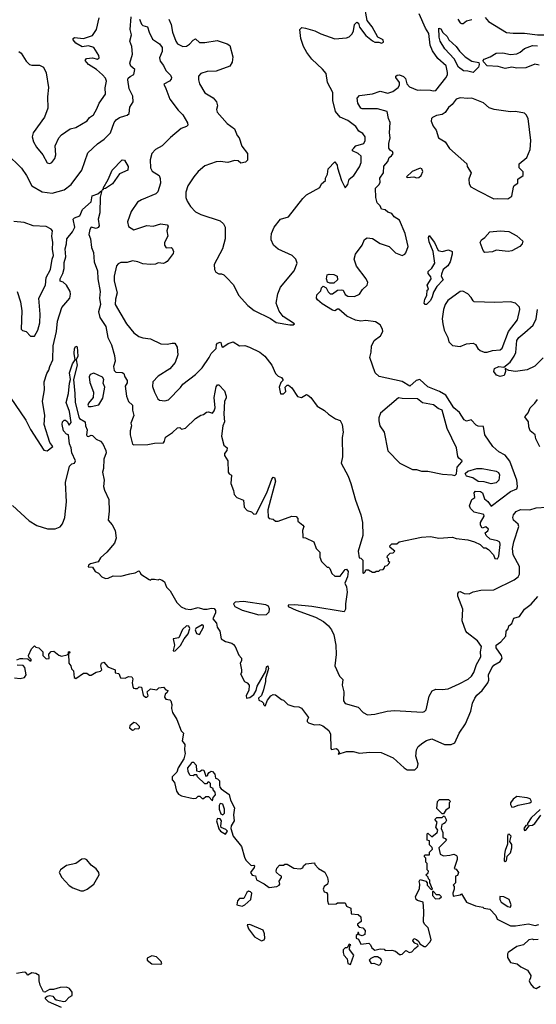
# Model space of a CAD drawing. Extents: x 2239805 to 2396427, y 665731 to 772158.
# Tile 230 of 256: x 2334791 to 2338796, y 716553 to 724182. Entities that reach past the tile are written whole.
import ezdxf

# ---------------------------------------------------------------- set-up
doc = ezdxf.new("R2010")
doc.units = 0

msp = doc.modelspace()

# ---------------------------------------------------------------- linework, layer by layer
at = {"layer": '0CON05XD'}
for points in [[(2335945.8, 724185), (2335964.5, 724144.5), (2335975.6, 724085), (2336001.5, 724015), (2336015, 723995.8), (2336055, 723973.5), (2336085, 723977.1), (2336106.8, 723993.2), (2336135, 724024.2), (2336155, 724033.8), (2336185, 724003.8), (2336225, 724004), (2336320.5, 724020.5), (2336400, 723995), (2336420.7, 723980.7), (2336442.5, 723895), (2336437.3, 723852.7), (2336419.3, 723820.7), (2336315, 723783.8), (2336245, 723780.6), (2336194.5, 723765.5), (2336177.5, 723745), (2336177.5, 723715), (2336186, 723685), (2336225.6, 723615), (2336290.6, 723575), (2336316, 723545), (2336323.3, 723515), (2336316.7, 723485), (2336322.5, 723465), (2336398.3, 723378.3), (2336456.7, 723335), (2336477.5, 723285), (2336493.3, 723265), (2336512.3, 723202.3), (2336557.5, 723145), (2336556.4, 723093.6), (2336541.7, 723078.3), (2336505, 723070), (2336485, 723087.5), (2336455, 723091.2), (2336404.1, 723075.9), (2336345, 723084), (2336315, 723080), (2336225, 723048.8), (2336175, 723006.2), (2336142, 722965), (2336094, 722895), (2336078.8, 722845), (2336080, 722805), (2336090, 722775), (2336114.2, 722734.2), (2336155, 722694), (2336195, 722672.5), (2336345, 722624), (2336371.1, 722601.1), (2336384.2, 722575), (2336382.5, 722485), (2336364.1, 722405.9), (2336297.5, 722285), (2336300, 722245), (2336312.5, 722225), (2336335, 722212.5), (2336355, 722212.5), (2336373.6, 722203.6), (2336393.3, 722185), (2336447.3, 722127.3), (2336487, 722047), (2336558.3, 721968.3), (2336607.7, 721927.7), (2336735.6, 721865.6), (2336780, 721835), (2336885, 721817.5), (2336911.7, 721818.3), (2336920, 721825), (2336832.7, 721882.7), (2336803, 721923), (2336780, 721985), (2336792.8, 722057.2), (2336811.7, 722108.3), (2336918, 722235), (2336942, 722295), (2336932, 722325), (2336904.3, 722354.3), (2336794.1, 722404.1), (2336757.5, 722435), (2336740, 722475), (2336740, 722495), (2336743.3, 722525), (2336762.5, 722575), (2336812.5, 722635), (2336875, 722653.3), (2336985, 722796.7), (2337013.3, 722825), (2337117.7, 722882.3), (2337130.5, 722909.5), (2337162.5, 722935), (2337162.5, 722955), (2337176.7, 722985), (2337183.3, 723025), (2337235, 723080), (2337252.5, 723055), (2337253.3, 723035), (2337286.7, 722935), (2337315, 722880), (2337333.3, 722905), (2337344.2, 722945.8), (2337380, 722975), (2337425, 723042), (2337438.9, 723075), (2337437.5, 723125), (2337415, 723144.4), (2337370, 723165), (2337370, 723175), (2337380, 723185), (2337396.1, 723203.9), (2337457.9, 723222.1), (2337470, 723245), (2337468.6, 723275), (2337450.3, 723300.3), (2337418.8, 723318.8), (2337396.2, 723355), (2337335, 723400.8), (2337275, 723427.1), (2337239.5, 723469.5), (2337219.2, 723555), (2337218.3, 723618.3), (2337177.5, 723695), (2337166.7, 723765), (2337139.2, 723799.2), (2337056.7, 723875), (2337017.7, 723927.7), (2336990, 723975), (2336970, 724035), (2336962.5, 724105), (2336978.3, 724121.7), (2337007, 724117), (2337080, 724095), (2337125, 724072.5), (2337235, 724032.5), (2337325, 724040), (2337345, 724050), (2337367.3, 724072.7), (2337378.8, 724095), (2337387.5, 724145), (2337405, 724162.5), (2337417.5, 724155), (2337423.9, 724123.9), (2337475, 724060), (2337525, 724017.5), (2337545, 724007.5), (2337575, 724007.5), (2337595, 724000), (2337611.7, 724008.3), (2337607.5, 724025), (2337567.5, 724045), (2337523.8, 724125), (2337483.3, 724175), (2337460, 724305)], [(2334690, 723145), (2334805, 723032.5), (2334843.8, 722975), (2334885, 722893.3), (2334965, 722847.1), (2335043.4, 722836.6), (2335136.3, 722863.7), (2335190, 722905), (2335272.5, 723015), (2335319.5, 723150.5), (2335395, 723220), (2335445, 723256), (2335494, 723305), (2335524.2, 723385), (2335538.8, 723405), (2335565, 723424), (2335605, 723437.1), (2335625, 723442.5), (2335639.2, 723455), (2335645.6, 723505), (2335669.7, 723545), (2335669.1, 723589.1), (2335638.8, 723645), (2335629.2, 723715), (2335632.5, 723727.5), (2335647.5, 723742.5), (2335675, 723757.5), (2335682.5, 723795), (2335652.8, 723822.8), (2335644.4, 723845), (2335666, 723915), (2335660.8, 723975), (2335645.9, 724015.9), (2335657.5, 724065), (2335648.1, 724105), (2335654.3, 724205)], [(2335182.5, 723335), (2335225, 723347.5), (2335315, 723397.5), (2335332.5, 723425), (2335362.5, 723445), (2335389.5, 723490.5), (2335406.7, 723535), (2335455.9, 723604.1), (2335453.9, 723653.9), (2335464.2, 723705), (2335455, 723728.8), (2335433.8, 723755), (2335387.5, 723795), (2335323.8, 723835), (2335297.5, 723865), (2335308.3, 723881.7), (2335355, 723886.2), (2335395, 723876.2), (2335406.2, 723885), (2335403.3, 723905), (2335366.2, 723965), (2335325, 723978.8), (2335275, 723972.5), (2335225, 724000), (2335206.7, 724025), (2335206.7, 724035), (2335215, 724043.3), (2335285, 724036.2), (2335355, 724060), (2335386.2, 724105), (2335406.7, 724195)], [(2335720, 724185), (2335736, 724146), (2335746.7, 724136.7), (2335782.5, 724125), (2335794, 724085), (2335821.2, 724031.2), (2335875, 723994.2), (2335895, 723966.7), (2335894.4, 723935), (2335875.7, 723885), (2335879.5, 723859.5), (2335906.1, 723826.1), (2335925, 723787.5), (2335960.7, 723750.7), (2335966.7, 723735), (2335965, 723720), (2335952.5, 723705), (2335908.3, 723681.7), (2335925, 723647.5), (2335956, 723565), (2336019.7, 723479.7), (2336056.7, 723445), (2336091.7, 723381.7), (2336093.3, 723365), (2336085, 723353.8), (2336042.7, 723337.3), (2335960.3, 723269.7), (2335896.2, 723205), (2335843.8, 723175), (2335815.8, 723145), (2335803.1, 723095), (2335804.3, 723034.3), (2335818.3, 723008.3), (2335872.5, 722975), (2335880.7, 722950.7), (2335881.2, 722915), (2335861.7, 722848.3), (2335845, 722831.2), (2335735, 722786), (2335705, 722766.7), (2335654.1, 722695.9), (2335627.5, 722615), (2335635, 722580), (2335675, 722552.5), (2335777, 722587), (2335825, 722582.5), (2335885, 722601.2), (2335935, 722592.5), (2335943, 722583), (2335931.4, 722545), (2335939.2, 722505), (2335913.4, 722456.6), (2335913.3, 722435), (2335926.7, 722415), (2335965, 722417.5), (2335971.7, 722411.7), (2335983.8, 722385), (2335979.5, 722370.5), (2335935, 722307.5), (2335920.7, 722299.3), (2335905, 722293.3), (2335865, 722297.5), (2335843, 722287), (2335805, 722284), (2335745, 722290), (2335706, 722306), (2335665, 722314), (2335625, 722301.4), (2335575, 722300), (2335555, 722291.2), (2335540.8, 722275), (2335523.1, 722195), (2335524.5, 722155), (2335546.4, 722065), (2335532.5, 722015), (2335531.4, 721975), (2335619.2, 721825), (2335675.6, 721755.6), (2335715, 721728), (2335745, 721716), (2335805, 721708), (2335885, 721671.2), (2335935, 721666.7), (2335973.9, 721676.1), (2335994.1, 721674.1), (2336011.9, 721645), (2336016.7, 721585), (2335996.7, 721525), (2335955, 721476.7), (2335865, 721420), (2335823.8, 721375), (2335819.3, 721339.3), (2335836.7, 721296.7)], [(2335836.7, 721296.7), (2335862.5, 721245), (2335875, 721232.5), (2335915, 721227.5), (2335945, 721237.5), (2336037.7, 721332.3), (2336055, 721357.5), (2336155, 721433.3), (2336205, 721483.3), (2336260.8, 721565), (2336274.3, 721595), (2336314.3, 721635), (2336317.8, 721665), (2336324.7, 721675.3), (2336343.9, 721683.9), (2336350.5, 721680.5), (2336357.5, 721647.5), (2336365, 721643.3), (2336407.3, 721672.7), (2336445, 721686.2), (2336495, 721653.8), (2336535, 721657.5), (2336572.5, 721645), (2336653.3, 721605), (2336691.2, 721575), (2336746.1, 721506.1), (2336775, 721440), (2336795, 721420), (2336819.3, 721409.3), (2336830, 721395), (2336830, 721385), (2336815, 721370), (2336802.5, 721335), (2336813.6, 721283.6), (2336837, 721283), (2336855, 721300), (2336850, 721335), (2336865, 721350), (2336875, 721350), (2336899.3, 721329.3), (2336943.3, 721263.3), (2336975.8, 721254.2), (2337015, 721277.5), (2337025, 721272.5), (2337047.5, 721255), (2337097, 721187), (2337153.6, 721153.6), (2337184.1, 721124.1), (2337239.3, 721089.3), (2337275, 721076), (2337291.8, 721045), (2337297.8, 720985), (2337290.8, 720945), (2337292.1, 720795), (2337283.6, 720745), (2337336.5, 720645), (2337358.4, 720588.4), (2337395, 720460), (2337435.7, 720345), (2337449.4, 720285), (2337450, 720185), (2337415.8, 720065), (2337423, 720013), (2337435, 720010), (2337450, 719995), (2337450, 719895), (2337455, 719890), (2337470, 719905), (2337475, 719920), (2337495, 719920), (2337525, 719900), (2337545, 719900), (2337555, 719910), (2337575, 719910), (2337585, 719920), (2337608.3, 719921.7), (2337620, 719935), (2337621.7, 719948.3), (2337638.3, 719951.7), (2337660, 719975), (2337650, 719985), (2337650, 720005), (2337640, 720015), (2337641.7, 720028.3), (2337661.7, 720048.3), (2337685, 720050), (2337700, 720065), (2337663, 720093), (2337660, 720105), (2337675, 720120), (2337715, 720120), (2337733, 720137), (2337905, 720172.5), (2337975, 720177.5), (2338040, 720165), (2338145, 720172.5), (2338175, 720162.5), (2338265, 720152.5), (2338317, 720137), (2338360, 720115), (2338385, 720090), (2338405, 720090), (2338425, 720076.7), (2338462.5, 720035), (2338475, 720007.5), (2338495.9, 720004.1), (2338505.9, 720024.1), (2338515.5, 720115), (2338512.5, 720132.5), (2338495, 720143.3), (2338437.3, 720157.3), (2338407.5, 720185), (2338400, 720205), (2338418.8, 720221.2), (2338423.8, 720235), (2338405, 720251.2), (2338375, 720242.5), (2338362.5, 720265), (2338362.5, 720285), (2338392.5, 720335), (2338388.3, 720348.3), (2338315, 720367.1), (2338285.5, 720395), (2338277.3, 720415), (2338295, 720464), (2338319.2, 720480.8), (2338313.2, 720515), (2338325, 720529.5), (2338364, 720525), (2338379.2, 720515), (2338395, 720470), (2338419.2, 720449.2), (2338445, 720412.5), (2338595, 720526.7), (2338643.9, 720546.1), (2338650, 720565), (2338643.3, 720615), (2338590.2, 720760.2), (2338555, 720808), (2338504.2, 720834.2), (2338458.8, 720875), (2338396.7, 720965), (2338385, 721030), (2338345, 721032.5), (2338329.3, 721039.3), (2338291.7, 721081.7), (2338255, 721071.2), (2338235, 721081.2), (2338199.2, 721139.2), (2338155.7, 721175), (2338093.1, 721273.1), (2338045, 721300.8), (2337955, 721337.5), (2337892.9, 721392.9), (2337864.7, 721385.3), (2337815, 721342.2), (2337755, 721379.1), (2337578.3, 721418.3), (2337547.5, 721445), (2337503.9, 721563.9), (2337515.7, 721605), (2337518.3, 721651.7), (2337538.8, 721695), (2337588.7, 721731.3), (2337606, 721765), (2337603.3, 721785), (2337585, 721817.5), (2337549.5, 721839.5), (2337475, 721850), (2337435, 721846), (2337395, 721854), (2337327.5, 721885), (2337265, 721940), (2337255, 721940), (2337235, 721926.7), (2337215, 721930), (2337135, 721980), (2337100.7, 722010.7), (2337092.5, 722025), (2337095, 722050), (2337125, 722080), (2337130, 722105), (2337143.3, 722116.7), (2337167.5, 722105), (2337183, 722073), (2337198.3, 722058.3), (2337215, 722057.5), (2337255, 722086.7), (2337285, 722087.5), (2337297.5, 722085), (2337315, 722053.3), (2337335, 722040), (2337385, 722036.2), (2337425.6, 722054.4), (2337447.7, 722092.3), (2337483.3, 722125), (2337490, 722145), (2337476.7, 722175), (2337401.7, 722271.7), (2337384.3, 722325), (2337394.6, 722365.4), (2337446.7, 722435), (2337465, 722477.5), (2337485, 722492.5), (2337525, 722487.5), (2337585, 722446.7), (2337655, 722423.8), (2337705, 722374), (2337755, 722353.8), (2337775.7, 722364.3), (2337784.1, 722375.9), (2337802, 722425), (2337779.2, 722525), (2337735, 722627.5), (2337693.6, 722653.6), (2337675, 722680), (2337645, 722690), (2337625, 722707.5), (2337595, 722712.5), (2337585, 722740), (2337563, 722763), (2337551.2, 722805), (2337550, 722875), (2337577.5, 722905), (2337586.4, 722923.6), (2337582.5, 722955), (2337610, 722995), (2337612.3, 723047.7), (2337645, 723082.5), (2337653.8, 723115), (2337673.8, 723126.2), (2337686.7, 723145), (2337680, 723160), (2337665, 723167.5), (2337652.5, 723185), (2337653, 723223), (2337662.5, 723265), (2337656.7, 723305), (2337663.3, 723385), (2337650, 723415), (2337640, 723470), (2337565, 723492), (2337445, 723491.2), (2337435, 723496.7), (2337411.2, 723535), (2337406.4, 723573.6), (2337425, 723593.3), (2337525, 723608), (2337585, 723628.8), (2337645, 723612), (2337683.3, 723625), (2337723.8, 723655), (2337736.2, 723675), (2337733.9, 723693.9), (2337707.5, 723735), (2337707.5, 723745), (2337717, 723753), (2337735, 723753.3), (2337765, 723742.5), (2337782.5, 723725), (2337792.5, 723685), (2337812.2, 723662.2), (2337875, 723636.4), (2337895, 723636.9), (2337975, 723636.7), (2337995, 723630), (2338016.1, 723633.9), (2338095, 723730), (2338107.5, 723755), (2338107, 723773), (2338096, 723825), (2338031.1, 723881.1), (2337990, 723940), (2337973.6, 723985), (2337962.4, 724075), (2337937.2, 724115), (2337886.9, 724226.9)], [(2338186.2, 724186.2), (2338205, 724157.5), (2338215, 724152), (2338227.7, 724152.3), (2338255, 724172.5), (2338295, 724183.3)], [(2338399.3, 724199.3), (2338425, 724166.7), (2338565, 724082.5), (2338616.1, 724076.1), (2338705, 724078), (2338805, 724064), (2338893.6, 724063.6), (2338925, 724033.8), (2338942.5, 724035), (2338964, 724085), (2338972, 724125), (2338974.4, 724215)], [(2338305, 723773.5), (2338265, 723783.8), (2338230, 723785), (2338193.5, 723815), (2338159.1, 723879.1), (2338085.8, 723955), (2338051.4, 724015), (2338042.9, 724045), (2338040, 724115), (2338055, 724110), (2338071.2, 724081.2), (2338105, 724051.2), (2338116.6, 724026.6), (2338174, 723975), (2338198.9, 723938.9), (2338243.2, 723893.2), (2338295, 723861.1), (2338349.2, 723849.2), (2338352.5, 723835), (2338347.5, 723815), (2338305, 723773.5)], [(2338818.3, 723828.3), (2338785, 723836.5), (2338715, 723809.4), (2338645, 723806.2), (2338605, 723812.5), (2338555, 723804.2), (2338499.4, 723819.4), (2338414.4, 723824.4), (2338386.2, 723855), (2338383.3, 723865), (2338391.2, 723875), (2338437.2, 723892.8), (2338485, 723921.5), (2338535, 723924.6), (2338595, 723912.9), (2338643.9, 723916.1), (2338670.8, 723929.2), (2338705, 723957.9), (2338765, 723981.2), (2338805, 723979.1)], [(2334785, 723934), (2334802.3, 723922.3), (2334841.2, 723861.2), (2334867.5, 723835), (2334885, 723828.8), (2334945, 723830), (2334975, 723812.5), (2334995, 723770), (2335014, 723655), (2335005.9, 723584.1), (2335010, 723495), (2334982.7, 723427.3), (2334894.3, 723305.7), (2334888, 723275), (2334898, 723235), (2334922, 723195), (2334971.2, 723135), (2335005, 723072.5), (2335025, 723067.5), (2335040, 723075), (2335063.3, 723105), (2335071.2, 723135), (2335066.2, 723205), (2335094.2, 723265.8), (2335115, 723290), (2335182.5, 723335)], [(2338575, 722793.3), (2338606.7, 722815), (2338617.5, 722885), (2338623.6, 722896.4), (2338652.5, 722915), (2338653.3, 722945), (2338693.3, 722975), (2338693.9, 723003.9), (2338663.3, 723035), (2338663.3, 723065), (2338722.5, 723115), (2338746.7, 723175), (2338753.3, 723245), (2338732.5, 723415), (2338717.5, 723445), (2338705, 723456.7), (2338635, 723470), (2338595, 723467.5), (2338470, 723485), (2338429.3, 723499.3), (2338385, 723537.5), (2338295, 723573.3), (2338265, 723570), (2338205, 723576.7), (2338175, 723566.7), (2338143.3, 723525), (2338115, 723502.5), (2338088.3, 723461.7), (2338065, 723448.1), (2338020.7, 723439.3), (2337991.2, 723425), (2337982, 723415), (2337979.2, 723395), (2337995, 723356.7), (2338020, 723325), (2338037, 723267), (2338090, 723235), (2338123.6, 723183.6), (2338257.5, 723065), (2338260, 723045), (2338290, 722995), (2338272.5, 722945), (2338275, 722910), (2338287, 722887), (2338346, 722856), (2338465, 722793.3), (2338495, 722797.5), (2338575, 722793.3)], [(2335435, 722860), (2335432.5, 722865), (2335440, 722870), (2335437.5, 722875), (2335476.6, 722943.4), (2335506.7, 723015), (2335584.2, 723095), (2335602.6, 723092.6), (2335632.9, 723045), (2335629.4, 723015), (2335565, 722986.5), (2335509.2, 722910.8), (2335455.7, 722874.3), (2335440, 722870), (2335435, 722860)], [(2337866.1, 722956.1), (2337885, 722960), (2337903.3, 722975), (2337916, 723005), (2337907.5, 723025), (2337895, 723030), (2337832.5, 723005), (2337790, 722965), (2337795, 722960), (2337845, 722963.3), (2337866.1, 722956.1)], [(2334717.4, 721257.4), (2334839.4, 721079.4), (2334875, 721006.7), (2334977, 720847), (2335005, 720842.5), (2335046.7, 720875), (2335025.6, 720905.6), (2334981.2, 721045), (2334986.1, 721115), (2334968.5, 721225), (2334983.1, 721315), (2334980, 721375), (2335000.5, 721439.5), (2335018, 721465), (2335024.3, 721495), (2335048, 721545), (2335050, 721655), (2335076.9, 721765), (2335084.3, 721845), (2335118.8, 721951.2), (2335178.8, 722025), (2335186.1, 722053.9), (2335183.3, 722075), (2335154.3, 722125), (2335127.4, 722147.4), (2335103.8, 722155), (2335105.8, 722175), (2335124.4, 722215), (2335135.8, 722255), (2335135, 722300), (2335148.5, 722345), (2335142.5, 722407.5), (2335153.3, 722445), (2335156.2, 722485), (2335200.9, 722539.1), (2335217.5, 722575), (2335204.3, 722635), (2335215, 722645.7), (2335258.3, 722661.7), (2335278.5, 722711.5), (2335345, 722771.2), (2335352.5, 722817.5), (2335396.7, 722833.3), (2335428.3, 722858.3), (2335414.3, 722805.7), (2335412.5, 722685), (2335400, 722635), (2335407.5, 722585), (2335399.2, 722570.8), (2335385, 722563.3), (2335345, 722574), (2335335, 722556.2), (2335326.9, 722516.9), (2335340.8, 722485), (2335347.8, 722417.8), (2335362.7, 722377.3), (2335368.9, 722305), (2335394.4, 722235), (2335396.7, 722175), (2335415.9, 722075.9), (2335410, 722025), (2335417.1, 721975), (2335402.4, 721917.6), (2335411.4, 721875), (2335458.8, 721805), (2335475, 721720), (2335501.7, 721661.7), (2335525, 721580), (2335531.2, 721535), (2335518.8, 721495), (2335523, 721463), (2335535, 721450), (2335585, 721447.5), (2335599.3, 721439.3), (2335606, 721415), (2335624.3, 721385), (2335623, 721367), (2335608.3, 721341.7), (2335618, 721265), (2335633.5, 721223.5), (2335665.8, 721195), (2335665.7, 721155), (2335676, 721115), (2335653.6, 721056.4), (2335656.7, 721035), (2335647.5, 720995), (2335647.5, 720965), (2335665, 720892.5), (2335675, 720887.5), (2335785, 720890), (2335835, 720900), (2335905, 720902.9), (2335914.2, 720915), (2335922.4, 720947.6), (2335976.6, 720983.4), (2336015, 721019.2), (2336032.5, 721022.5), (2336045, 721010), (2336075, 721017.5), (2336155, 721091.2), (2336195, 721116.7), (2336217, 721123), (2336238.3, 721141.7), (2336255, 721142.5), (2336285, 721132.5), (2336299.5, 721150.5), (2336306, 721175), (2336297.5, 721255), (2336313, 721337), (2336325, 721352.5), (2336335, 721352.5), (2336377.5, 721305), (2336392.5, 721265), (2336391.7, 721248.3), (2336377.5, 721225), (2336373.3, 721125), (2336377.5, 721065), (2336366.2, 721035), (2336354.2, 720955), (2336372.5, 720885), (2336400, 720865), (2336396.7, 720843.3), (2336378.3, 720821.7), (2336377.5, 720805), (2336403.3, 720765), (2336407.5, 720675), (2336413.6, 720663.6), (2336431.7, 720651.7), (2336427, 720587), (2336447.5, 720535), (2336453, 720503), (2336475, 720480), (2336525, 720460), (2336530, 720405), (2336555, 720380), (2336588.3, 720368.3), (2336605, 720350), (2336625, 720352.5), (2336707.8, 720515), (2336745, 720621.2), (2336755, 720637.5), (2336765, 720634), (2336772.7, 720605), (2336713.8, 720385), (2336716.4, 720326.4), (2336725, 720317.5), (2336755, 720312.5), (2336775, 720297.5), (2336795, 720296.7), (2336900, 720335), (2336935, 720332.5), (2336946.4, 720316.4), (2336947.5, 720295), (2336986.4, 720266.4), (2336992.5, 720255), (2336982.5, 720225), (2336985, 720180), (2336985, 720170), (2337007, 720167), (2337070, 720135), (2337090, 720085), (2337117, 720057), (2337118.3, 720018.3), (2337130, 719985), (2337175, 719940), (2337185, 719940), (2337195, 719930), (2337211.7, 719891.7), (2337235, 719870), (2337275, 719870), (2337315, 719922.5), (2337325, 719923.3), (2337335.9, 719905.9), (2337333.1, 719865), (2337311.2, 719815), (2337325, 719786.7), (2337328.2, 719745), (2337315.4, 719655), (2337317.4, 719615), (2337305, 719593.1), (2337055, 719636.3), (2336925, 719647.3), (2336872.5, 719645), (2336872.5, 719635), (2336935, 719605.7), (2337082.7, 719552.7), (2337145, 719518.5), (2337184.4, 719485), (2337208.6, 719455), (2337225.9, 719415.9), (2337240.7, 719335), (2337243.8, 719263.8), (2337234, 719175), (2337268.8, 719095), (2337295, 719070), (2337290.6, 719025), (2337304.6, 718974.6), (2337300, 718905), (2337314.7, 718884.7), (2337414.3, 718854.3), (2337452.5, 718815), (2337487, 718797), (2337545, 718800), (2337640, 718825), (2337695, 718829.7), (2337913.2, 718816.8), (2337929.1, 718820.9), (2337941.6, 718835), (2337965, 718940), (2337987.7, 718982.3), (2338016.4, 718993.6), (2338065, 718991.2), (2338111.7, 718998.3), (2338197.5, 719035), (2338267.3, 719072.7), (2338293.3, 719095), (2338311.2, 719125), (2338331.2, 719185), (2338365.7, 719245), (2338362.7, 719282.7), (2338370.5, 719325), (2338339.9, 719369.9), (2338260.5, 719430.5), (2338250, 719445), (2338221.2, 719525), (2338226.2, 719615), (2338187.5, 719715), (2338187.5, 719735), (2338195, 719750), (2338205, 719752.5), (2338235, 719736.2), (2338274.1, 719734.1), (2338305, 719748.8), (2338365, 719762.9), (2338467.5, 719765), (2338625, 719842), (2338655, 719866), (2338665.6, 719885), (2338665.8, 719945), (2338615.8, 720035), (2338611.9, 720085), (2338620, 720135), (2338660, 720255), (2338655, 720272.5), (2338618.8, 720305), (2338614, 720325), (2338618, 720345), (2338638.3, 720371.7), (2338672.9, 720387.1), (2338745, 720384), (2338795, 720400), (2338875, 720404)], [(2334771.2, 722075), (2334796, 721995), (2334808, 721925), (2334802.5, 721785), (2334813, 721773), (2334840, 721765), (2334875, 721730), (2334905, 721730), (2334932.5, 721775), (2334947.7, 721832.3), (2334949.5, 721900.5), (2334940.6, 722025), (2334990.6, 722125), (2334995.6, 722185), (2335030, 722245), (2335041.5, 722325), (2335054.3, 722355), (2335044.5, 722404.5), (2335047.3, 722455), (2335040, 722505), (2335044.2, 722545), (2335035, 722559.2), (2334995, 722580), (2334895, 722584.4), (2334825, 722611.4), (2334745, 722618.8)], [(2337935, 721974), (2337926.2, 721985), (2337932, 722015), (2337948, 722045), (2337950, 722085), (2337960, 722095), (2337950, 722125), (2337980, 722175), (2337978.3, 722188.3), (2337957.5, 722215), (2337958.3, 722231.7), (2337985, 722257.5), (2338008.8, 722295), (2337996.4, 722386.4), (2337965, 722460), (2337960, 722495), (2337965, 722510), (2338005.6, 722455.6), (2338035, 722392.5), (2338065, 722386.7), (2338115, 722397.5), (2338143.3, 722385), (2338143.8, 722365), (2338128.8, 722305), (2338110, 722275), (2338073.9, 722246.1), (2338059.5, 722210.5), (2338058.8, 722195), (2338073.8, 722165), (2338024.3, 722115.7), (2337998.3, 722071.7), (2337989.4, 722035), (2337974.2, 722005), (2337945, 721976.2), (2337935, 721974)], [(2338397.5, 722377.5), (2338384.1, 722394.1), (2338360, 722455), (2338370, 722475), (2338395.5, 722494.5), (2338435, 722539.2), (2338515.7, 722545.7), (2338581.7, 722541.7), (2338645, 722507.5), (2338691.4, 722465), (2338686.5, 722445), (2338666.9, 722425), (2338605, 722390.8), (2338576.1, 722386.1), (2338485, 722396.7), (2338455, 722382.5), (2338397.5, 722377.5)], [(2337195, 722139.2), (2337177.1, 722147.1), (2337168.6, 722175), (2337174.3, 722205.7), (2337188.8, 722211.2), (2337225, 722208.1), (2337251.2, 722195), (2337253.8, 722165), (2337225, 722141.4), (2337195, 722139.2)], [(2338415, 721604.4), (2338455, 721618.2), (2338515, 721623.5), (2338532.1, 721637.9), (2338580, 721765), (2338650.8, 721855), (2338668, 721935), (2338666.2, 721955), (2338633.3, 721985), (2338595, 721996), (2338475, 721990), (2338315, 721996.7), (2338305, 722002.5), (2338290.3, 722030.3), (2338265, 722058.8), (2338225, 722078), (2338205, 722075.8), (2338110, 722005), (2338088.6, 721975), (2338075.7, 721935), (2338066.9, 721865), (2338072, 721825), (2338081.2, 721775), (2338109.5, 721719.5), (2338116.7, 721685), (2338145, 721656.7), (2338205, 721650), (2338255, 721670), (2338305.6, 721675.6), (2338325, 721666.2), (2338343.2, 721633.2), (2338359.1, 721619.1), (2338392.5, 721605), (2338415, 721604.4)], [(2338848.8, 721561.2), (2338783.6, 721496.4), (2338725, 721468.8), (2338633.6, 721456.4), (2338583, 721463), (2338555, 721480), (2338557.5, 721455), (2338546.4, 721423.6), (2338515, 721416.2), (2338487.5, 721427.5), (2338467.1, 721455), (2338472, 721478), (2338505, 721495.7), (2338545, 721490), (2338592, 721528), (2338624.2, 721575.8), (2338635.7, 721604.3), (2338643.7, 721696.3), (2338660, 721720), (2338707, 721757), (2338770.6, 721815), (2338794.5, 721865), (2338803.6, 721935)], [(2334735, 720417.5), (2334865, 720300), (2334925, 720263.3), (2335007, 720237), (2335065, 720236.7), (2335105, 720252.5), (2335122.5, 720275), (2335140, 720325), (2335153.8, 720445), (2335146.2, 720595), (2335178, 720722), (2335195, 720740), (2335216.7, 720745), (2335223.8, 720765), (2335194, 720825), (2335190, 720865), (2335176.7, 720895), (2335170, 720965), (2335155, 720970), (2335130, 720995), (2335120, 721045), (2335123, 721067), (2335135, 721080), (2335145, 721080), (2335159.3, 721069.3), (2335175, 721040), (2335188.8, 721061.2), (2335175.8, 721145), (2335152.5, 721215), (2335170, 721285), (2335177.3, 721365), (2335185.6, 721395), (2335178, 721445), (2335199.3, 721515), (2335220.8, 721545), (2335212, 721595), (2335215.6, 721635), (2335225, 721652.5), (2335237, 721647), (2335242.3, 721575), (2335230, 721545), (2335235.3, 721505), (2335208.9, 721395), (2335218.9, 721285), (2335221.8, 721215), (2335248.5, 721105), (2335255, 721092.7), (2335298, 721065), (2335301.4, 721035), (2335313.3, 721005), (2335308.8, 720965), (2335314, 720955), (2335325, 720953.3), (2335345, 720963.3), (2335355, 720960), (2335382.5, 720932.5), (2335417.5, 720915), (2335436.7, 720895), (2335458.9, 720845), (2335461.1, 720825), (2335443.4, 720776.6), (2335440.6, 720705), (2335433.1, 720675), (2335446.9, 720615), (2335441.2, 720565), (2335447.5, 720537.5), (2335483, 720463), (2335483.8, 720375), (2335475.8, 720305), (2335507.1, 720267.1), (2335530, 720225), (2335538.8, 720165), (2335525.8, 720125), (2335466.2, 720055), (2335418.3, 720011.7), (2335399.3, 719980.7), (2335340, 719965), (2335323.8, 719955), (2335322.5, 719942.5), (2335355, 719940), (2335375, 719907.5), (2335403, 719893), (2335427.5, 719865), (2335455, 719853.3), (2335476.2, 719853.8), (2335515, 719873.3), (2335575, 719871.2), (2335645, 719887.5), (2335685, 719896.2), (2335715, 719911.2), (2335723.3, 719905), (2335730, 719885), (2335795, 719843.3), (2335805, 719840), (2335813, 719847), (2335835, 719847.5), (2335865, 719842.5), (2335875, 719847.5), (2335895, 719840), (2335912.5, 719825), (2335930, 719785), (2335956.1, 719756.1), (2336008.8, 719665), (2336043.5, 719633.5), (2336075, 719616.9), (2336115, 719610.8), (2336175, 719626.7), (2336215, 719613.8), (2336245, 719614), (2336275, 719622.5), (2336298.6, 719618.6), (2336308, 719605), (2336309.2, 719585), (2336288.3, 719538.3), (2336317, 719507), (2336322.5, 719475), (2336343.3, 719445), (2336352.5, 719385), (2336385, 719363.3), (2336435, 719350), (2336449.5, 719339.5), (2336462.5, 719325), (2336489.3, 719259.3), (2336510, 719235), (2336510, 719215), (2336500, 719195), (2336510, 719145), (2336510, 719125), (2336503, 719113), (2336533.3, 719055), (2336555, 719042.5), (2336570, 719025), (2336566.7, 718985), (2336547.5, 718945), (2336550, 718925), (2336575, 718931.2), (2336605, 718952.5), (2336623.1, 718985), (2336631.8, 719018.2), (2336700, 719135), (2336705, 719168.8), (2336714.5, 719175.5), (2336718.9, 719155), (2336696.4, 719075), (2336697.1, 719052.9), (2336681.2, 718988.8), (2336664.3, 718945.7), (2336642.5, 718925), (2336645, 718910), (2336668.3, 718898.3), (2336680, 718885), (2336680, 718875), (2336695, 718862.5), (2336711.7, 718908.3), (2336737, 718943), (2336755, 718952.5), (2336775, 718950), (2336820, 718915), (2336835, 718910), (2336870, 718875), (2336915, 718860), (2336955, 718857.5), (2336975, 718847.5), (2337030, 718775), (2337020, 718755), (2337020, 718745), (2337030, 718735), (2337075, 718717.5), (2337115, 718720), (2337141.7, 718711.7), (2337187.5, 718675), (2337200, 718645), (2337202.5, 718535), (2337208.3, 718528.3), (2337245, 718533.8), (2337257.3, 718527.3), (2337267.5, 718505), (2337260, 718490), (2337325, 718512.5), (2337375, 718512.5), (2337425, 718500), (2337505, 718507.5), (2337593, 718503), (2337685, 718462.5), (2337770, 718385), (2337795, 718370), (2337855, 718370), (2337875, 718390), (2337880, 718415), (2337862.5, 718475), (2337867.5, 718525), (2337880.7, 718549.3), (2337915, 718580), (2337945, 718597.5), (2337985, 718608.8), (2338085, 718566.2), (2338135, 718566.2), (2338165, 718580), (2338197.3, 718652.7), (2338246.2, 718725), (2338288.5, 718825), (2338300.9, 718885), (2338319.1, 718925), (2338335, 718948.1), (2338375.3, 718984.7), (2338419.6, 719045), (2338427.3, 719065), (2338425.7, 719105), (2338450.7, 719159.3), (2338465, 719181.2), (2338515, 719209.2), (2338531.2, 719235), (2338526.2, 719255), (2338484, 719315), (2338483.8, 719335), (2338519.5, 719360.5), (2338560, 719405), (2338562.5, 719445), (2338577, 719463), (2338582.5, 719485), (2338606.1, 719503.9), (2338620, 719545), (2338665, 719557.5), (2338703.3, 719615), (2338755.9, 719654.1), (2338807.7, 719712.3)], [(2335325, 721183.8), (2335345, 721184.2), (2335405, 721197.5), (2335435, 721250), (2335450, 721335), (2335437.5, 721365), (2335442.5, 721395), (2335433, 721413), (2335365, 721442.5), (2335337, 721433), (2335330, 721415), (2335335, 721370), (2335362.5, 721295), (2335360, 721255), (2335325, 721210), (2335320, 721195), (2335325, 721183.8)], [(2338165, 720650), (2338177, 720663), (2338182.5, 720715), (2338219.2, 720755), (2338221.2, 720765), (2338195, 720784), (2338187.9, 720797.9), (2338177.1, 720865), (2338105.6, 721015), (2338065, 721155.7), (2338035, 721169.2), (2337998.6, 721198.6), (2337913.1, 721213.1), (2337873.4, 721243.4), (2337756.2, 721246.2), (2337727, 721253), (2337587, 721133), (2337573.6, 721096.4), (2337573.6, 721073.6), (2337583.3, 721035), (2337616.4, 720986.4), (2337645, 720840), (2337737.5, 720745), (2337837, 720697), (2337866.4, 720696.4), (2337905, 720683.3), (2337955, 720683.3), (2338069.3, 720659.3), (2338143.6, 720656.4), (2338165, 720650)], [(2338823, 720873), (2338792.5, 720935), (2338786.1, 720966.1), (2338747.5, 720995), (2338737, 721027), (2338733.8, 721065), (2338707.5, 721105), (2338732.5, 721135), (2338747.5, 721175), (2338785, 721210), (2338805, 721240)], [(2338445, 720585.2), (2338392.2, 720602.2), (2338344.6, 720604.6), (2338302.6, 720632.6), (2338255, 720646), (2338243.7, 720666.3), (2338265, 720684.2), (2338335, 720705.6), (2338375, 720704.4), (2338485, 720684.6), (2338503.1, 720673.1), (2338510.3, 720655), (2338504.7, 720615), (2338485, 720594), (2338445, 720585.2)], [(2336645, 719570.8), (2336705, 719572.1), (2336724.6, 719595), (2336726.3, 719616.3), (2336718.6, 719638.6), (2336698.9, 719648.9), (2336525, 719674.7), (2336462, 719668), (2336448.1, 719655), (2336457.8, 719635), (2336515, 719606.2), (2336645, 719570.8)], [(2335985, 719289.2), (2335995, 719290.9), (2336037.8, 719332.2), (2336066.7, 719385), (2336097.3, 719422.7), (2336111.1, 719465), (2336102.2, 719482.2), (2336085, 719484.6), (2336052.6, 719457.4), (2336025, 719393.5), (2335980, 719385), (2335992, 719335), (2335980, 719295), (2335985, 719289.2)], [(2336185, 719417.5), (2336216.7, 719475), (2336216.1, 719486.1), (2336205, 719492.5), (2336156.7, 719465), (2336151.2, 719455), (2336161.2, 719425), (2336185, 719417.5)], [(2334768.3, 719221.7), (2334795, 719233.3), (2334815, 719232.5), (2334855, 719230), (2334873, 719213), (2334880, 719215), (2334880, 719225), (2334861.7, 719241.7), (2334860, 719255), (2334881.7, 719308.3), (2334905, 719330), (2334915, 719320), (2334940, 719315), (2334970, 719285), (2334970, 719255), (2334995, 719230), (2335018.3, 719231.7), (2335017.5, 719265), (2335035, 719287.5), (2335055, 719290), (2335095, 719257.5), (2335115, 719250), (2335158.3, 719261.7), (2335170, 719270), (2335170, 719285), (2335177.5, 719287.5), (2335180, 719275), (2335170, 719270), (2335172.5, 719195), (2335187.5, 719175), (2335191.7, 719151.7), (2335207, 719137), (2335212.5, 719085), (2335225, 719077.5), (2335285, 719117.5), (2335311.7, 719118.3), (2335333, 719103), (2335345, 719102.5), (2335385, 719126.7), (2335416.1, 719133.9), (2335427.5, 719145), (2335421.2, 719175), (2335424, 719196), (2335443, 719203), (2335475, 719167.5), (2335530, 719145), (2335531.7, 719121.7), (2335560, 719115), (2335571.7, 719081.7), (2335609.3, 719080.7), (2335635, 719092.5), (2335659.3, 719089.3), (2335667.5, 719075), (2335662.5, 719045), (2335667.5, 719015), (2335673.6, 719003.6), (2335685, 719000), (2335705, 719000), (2335718.3, 719011.7), (2335735, 719010), (2335748.3, 718948.3), (2335767, 718933), (2335777, 718933), (2335787, 718943), (2335780, 718975), (2335805, 718996.7), (2335855, 718990), (2335870, 719005), (2335905, 719010), (2335925, 718990), (2335940, 718985), (2335935, 718970), (2335917.5, 718955), (2335913, 718933), (2335925, 718917.5), (2335955, 718912.5), (2335963.6, 718903.6), (2335971.2, 718875), (2335966.7, 718845), (2335976.2, 718815), (2336009.5, 718759.5), (2336043, 718673), (2336060, 718655), (2336050, 718595), (2336070, 718565), (2336067.5, 718525), (2336073.3, 718495), (2336063.8, 718455), (2336020, 718385), (2336008.8, 718351.2), (2335972.5, 718315), (2335973, 718293), (2335991.7, 718271.7), (2336007.5, 718205), (2336020.7, 718180.7), (2336045, 718167.5), (2336135, 718148.8), (2336158.8, 718151.2), (2336175, 718166.7), (2336186.1, 718166.1), (2336205, 718147.5), (2336215, 718147.5), (2336235, 718162.5), (2336255, 718162.5), (2336285, 718130), (2336290, 718155), (2336310, 718175), (2336307, 718197), (2336290, 718215), (2336290, 718225), (2336270, 718235), (2336270, 718265), (2336260, 718275), (2336253, 718277), (2336238.3, 718261.7), (2336225, 718260), (2336170, 718315), (2336165, 718330), (2336145, 718330), (2336135, 718322.5), (2336112.5, 718325), (2336097.5, 718355), (2336093.3, 718385), (2336120, 718415), (2336125, 718430), (2336138.3, 718428.3), (2336160, 718405), (2336161.7, 718361.7), (2336185, 718357.5), (2336205, 718370), (2336218.3, 718368.3), (2336235, 718320), (2336250, 718325), (2336250, 718335), (2336260.7, 718349.3), (2336275, 718360), (2336285, 718357.5), (2336302.5, 718335), (2336310, 718305), (2336325, 718300), (2336340, 718285), (2336339.3, 718250.7), (2336342.5, 718235), (2336353.6, 718223.6), (2336415, 718177.5), (2336424.2, 718134.2), (2336455.7, 718075.7), (2336448.3, 718021.7), (2336452.9, 717975), (2336431.4, 717935), (2336427.5, 717915), (2336445.6, 717855), (2336509.4, 717775), (2336532.6, 717692.6), (2336545, 717670), (2336585, 717627.5), (2336605, 717630), (2336610, 717625), (2336608.3, 717611.7), (2336580, 717575), (2336593.9, 717553.9), (2336618.3, 717548.3), (2336627, 717517), (2336686.1, 717486.1), (2336725, 717457.5), (2336785, 717466.7), (2336802.5, 717475), (2336806.7, 717485), (2336803, 717507), (2336820, 717535), (2336820, 717545), (2336803.6, 717553.6), (2336782.5, 717575), (2336780, 717585), (2336783, 717607), (2336805, 717630), (2336835, 717630), (2336845, 717640), (2336865, 717640), (2336915, 717607.5), (2336965, 717602.5), (2336985, 717610), (2336990, 717625), (2337008.3, 717641.7), (2337075, 717650), (2337080, 717635), (2337107.5, 717605), (2337156.4, 717576.4), (2337177.5, 717535), (2337182.5, 717505), (2337177, 717483), (2337150, 717465), (2337142.5, 717445), (2337150, 717425), (2337168.3, 717418.3), (2337177, 717407), (2337177.5, 717355), (2337185, 717330), (2337245, 717332.5), (2337255, 717340), (2337315, 717340), (2337323.3, 717313.3), (2337358.3, 717298.3), (2337360, 717255), (2337415, 717250), (2337435, 717230), (2337437.5, 717195), (2337410, 717175), (2337410, 717165), (2337421.7, 717151.7), (2337450, 717145), (2337470, 717125), (2337467.5, 717095), (2337445, 717082.5), (2337421.7, 717091.7), (2337418.3, 717108.3), (2337411.7, 717108.3), (2337410, 717095), (2337400, 717085), (2337400, 717065), (2337418.3, 717058.3), (2337435, 717020), (2337497, 717027), (2337510, 717015), (2337520.7, 716990.7), (2337545, 716972.5), (2337585, 716982.5), (2337615, 716980), (2337625, 716970), (2337675, 716973.3), (2337703.6, 716963.6), (2337735, 716940), (2337745, 716940), (2337755, 716942.5), (2337785, 716970), (2337813.6, 716953.6), (2337831.7, 716958.3), (2337853.6, 716986.4), (2337880, 717005), (2337877.5, 717017.5), (2337855, 717027.5), (2337837.5, 717045), (2337845, 717062.5), (2337867.5, 717055), (2337885, 717040), (2337891.7, 717021.7), (2337925, 717000), (2337938.3, 717001.7), (2337973, 717037), (2337980, 717055), (2337957.5, 717145), (2337930.7, 717170.7), (2337920.7, 717190.7), (2337923.3, 717275), (2337917.5, 717345), (2337875, 717356.7), (2337863.8, 717365), (2337860, 717385), (2337889.3, 717450.7), (2337892.5, 717485), (2337887.5, 717505), (2337895, 717520), (2337938.3, 717508.3), (2337950, 717495), (2337950, 717475), (2337981.7, 717441.7), (2337990, 717445), (2337970, 717495), (2337970, 717515), (2337960, 717525), (2337958.3, 717538.3), (2337940, 717555), (2337958.3, 717571.7), (2337960, 717585), (2337950, 717595), (2337950, 717645), (2337940, 717655), (2337940, 717685), (2337930, 717695), (2337930, 717705), (2337935, 717710), (2337968.3, 717711.7), (2337968.3, 717731.7), (2337990, 717755), (2337988.3, 717768.3), (2337968.3, 717788.3), (2337968.3, 717818.3), (2337950, 717825), (2337950, 717875), (2337955, 717880), (2337985, 717850), (2338027.5, 717885), (2338031.7, 717901.7), (2338017.5, 717925), (2338027.5, 717965), (2338010, 717985), (2338025, 718000), (2338065, 718000), (2338075, 718010), (2338085, 718010), (2338099.3, 717980.7), (2338090, 717960), (2338075, 717952.5), (2338063.8, 717946.2), (2338057.5, 717915), (2338070, 717885), (2338070, 717845), (2338088.3, 717838.3), (2338100, 717825), (2338040, 717765), (2338050, 717715), (2338075, 717702.5), (2338125, 717707.5), (2338155, 717717.5), (2338176.4, 717706.4), (2338182.5, 717695), (2338182.5, 717675), (2338160, 717605), (2338175, 717600), (2338192.5, 717575), (2338185, 717550), (2338170, 717545), (2338170, 717495), (2338150, 717475), (2338160, 717465), (2338160, 717445), (2338147.5, 717415), (2338151.7, 717391.7), (2338205, 717400), (2338215, 717410), (2338253.3, 717343.3), (2338325, 717316), (2338380, 717305), (2338387.5, 717297.5), (2338435, 717291.2), (2338480.7, 717240.7), (2338492, 717212), (2338595, 717161.4), (2338635, 717160.6), (2338735.5, 717175.5), (2338786.2, 717163.8), (2338815, 717172.5)], [(2334751.7, 719081.7), (2334795, 719076.2), (2334827.5, 719085), (2334840, 719105), (2334831.7, 719161.7), (2334817.5, 719177.5), (2334771.7, 719181.7)], [(2335665, 718677.5), (2335675, 718680), (2335685, 718690), (2335711.7, 718688.3), (2335720, 718695), (2335720, 718705), (2335695, 718730), (2335675, 718737.5), (2335645, 718710), (2335642.5, 718695), (2335665, 718677.5)], [(2338605, 718080), (2338625, 718082.5), (2338655, 718096.7), (2338746.4, 718113.6), (2338757.5, 718125), (2338746.7, 718145), (2338725, 718153.3), (2338645, 718164), (2338615, 718142), (2338596, 718115), (2338595, 718100), (2338605, 718080)], [(2336365, 718020), (2336378, 718035), (2336378.8, 718065), (2336365, 718102.5), (2336345, 718110), (2336337, 718093), (2336336.2, 718065), (2336349.5, 718029.5), (2336365, 718020)], [(2338075, 718030), (2338065, 718030), (2338025, 718070), (2338030, 718125), (2338045, 718140), (2338115, 718140), (2338130, 718125), (2338120, 718115), (2338120, 718075), (2338093.6, 718056.4), (2338075, 718030)], [(2338825, 718062.5), (2338755, 717996.7), (2338727.5, 717955), (2338728.3, 717941.7), (2338715, 717937.5), (2338697.5, 717915), (2338705, 717900)], [(2338705, 717900), (2338715, 717902.5), (2338742.5, 717937.5), (2338765, 717940), (2338785, 717953.3), (2338830.9, 718019.1)], [(2336385, 717872), (2336401.2, 717895), (2336388.3, 717908.3), (2336353.6, 717923.6), (2336350, 717935), (2336355.8, 717975.8), (2336345, 717990), (2336325, 717993.3), (2336316, 717975), (2336335, 717912.5), (2336347.5, 717895), (2336385, 717872)], [(2338555, 717660), (2338565, 717663.8), (2338568.3, 717701.7), (2338595, 717727.5), (2338606, 717765), (2338605, 717790), (2338590, 717815), (2338600, 717855), (2338585, 717872.5), (2338575, 717867.5), (2338571.2, 717855), (2338573.3, 717795), (2338554, 717745), (2338550, 717715), (2338547.5, 717665), (2338555, 717660)], [(2335265, 717431.2), (2335285, 717432), (2335314.1, 717445.9), (2335365.7, 717484.3), (2335406, 717555), (2335404, 717575), (2335382.7, 717602.7), (2335345, 717630), (2335312.4, 717672.4), (2335295, 717680), (2335273.6, 717676.4), (2335225.5, 717644.5), (2335155, 717629.2), (2335106.1, 717593.9), (2335096.7, 717575), (2335116.7, 717535), (2335175, 717473.3), (2335202.5, 717455), (2335245, 717438.8), (2335265, 717431.2)], [(2336515, 717313.3), (2336535, 717322.5), (2336582.5, 717365), (2336590, 717415), (2336580, 717425), (2336565, 717430), (2336550.7, 717419.3), (2336528.3, 717371.7), (2336495, 717372.5), (2336480, 717355), (2336473.6, 717323.6), (2336515, 717313.3)], [(2338015, 717370), (2338045, 717372.5), (2338060, 717385), (2338045, 717400), (2338021.7, 717401.7), (2337998.3, 717428.3), (2337991.7, 717428.3), (2337990, 717395), (2338015, 717370)], [(2338595, 717306.7), (2338600.8, 717325), (2338584.5, 717365), (2338545, 717386.7), (2338512, 717388), (2338512.9, 717365), (2338521.9, 717345), (2338575, 717310.8), (2338595, 717306.7)], [(2336665, 717046), (2336685, 717053.8), (2336690.8, 717065), (2336689.7, 717099.7), (2336678.3, 717128.3), (2336575, 717172.5), (2336555, 717170), (2336565, 717137.5), (2336611.2, 717075), (2336665, 717046)], [(2337355, 716862.5), (2337380, 716935), (2337348.3, 716978.3), (2337350, 717005), (2337357.5, 717015), (2337345, 717020), (2337328.3, 716991.7), (2337315, 716990), (2337297.5, 716975), (2337297.5, 716955), (2337303.9, 716933.9), (2337330, 716905), (2337335, 716870), (2337355, 716862.5)], [(2338810, 717055), (2338775, 717052.5), (2338765, 717057.5), (2338738.3, 717051.7), (2338696.1, 717013.9), (2338645, 717000), (2338577.5, 716955), (2338571.2, 716945), (2338572.5, 716915), (2338595, 716876.7), (2338647, 716867), (2338675, 716843.3), (2338726.4, 716816.4), (2338752.5, 716775), (2338751.7, 716758.3), (2338740, 716735), (2338750.7, 716710.7), (2338773.6, 716683.6), (2338795, 716676.7), (2338825.9, 716694.1)], [(2335885, 716863.3), (2335892.5, 716867.5), (2335888.8, 716885), (2335851.7, 716921.7), (2335815, 716927.5), (2335778.8, 716911.2), (2335778.8, 716895), (2335815, 716866), (2335885, 716863.3)], [(2337575, 716857.5), (2337585, 716862.5), (2337597.5, 716887.5), (2337590, 716905), (2337565, 716920), (2337538.3, 716921.7), (2337511.7, 716908.3), (2337500, 716895), (2337515, 716870), (2337535, 716872.5), (2337575, 716857.5)], [(2335115, 716528), (2335015, 716573.3), (2334990, 716595), (2334990, 716605), (2335003, 716617), (2335025, 716620), (2335046.7, 716616.7), (2335062.5, 716595), (2335075, 716588.8), (2335133.6, 716573.6), (2335145, 716576.7), (2335175, 716607.5), (2335198.3, 716621.7), (2335197, 716647), (2335177.5, 716675), (2335155, 716685.8), (2335105, 716684), (2335053, 716667), (2335021.7, 716668.3), (2334985, 716647.5), (2334975, 716650), (2334950.7, 716700.7), (2334942.5, 716735), (2334942.5, 716775), (2334915, 716792.5), (2334885, 716797.5), (2334855, 716780), (2334838.3, 716798.3), (2334825, 716802.5), (2334765, 716791.2)]]:
    msp.add_lwpolyline(points, dxfattribs=at)

doc.saveas('drawing.dxf')
